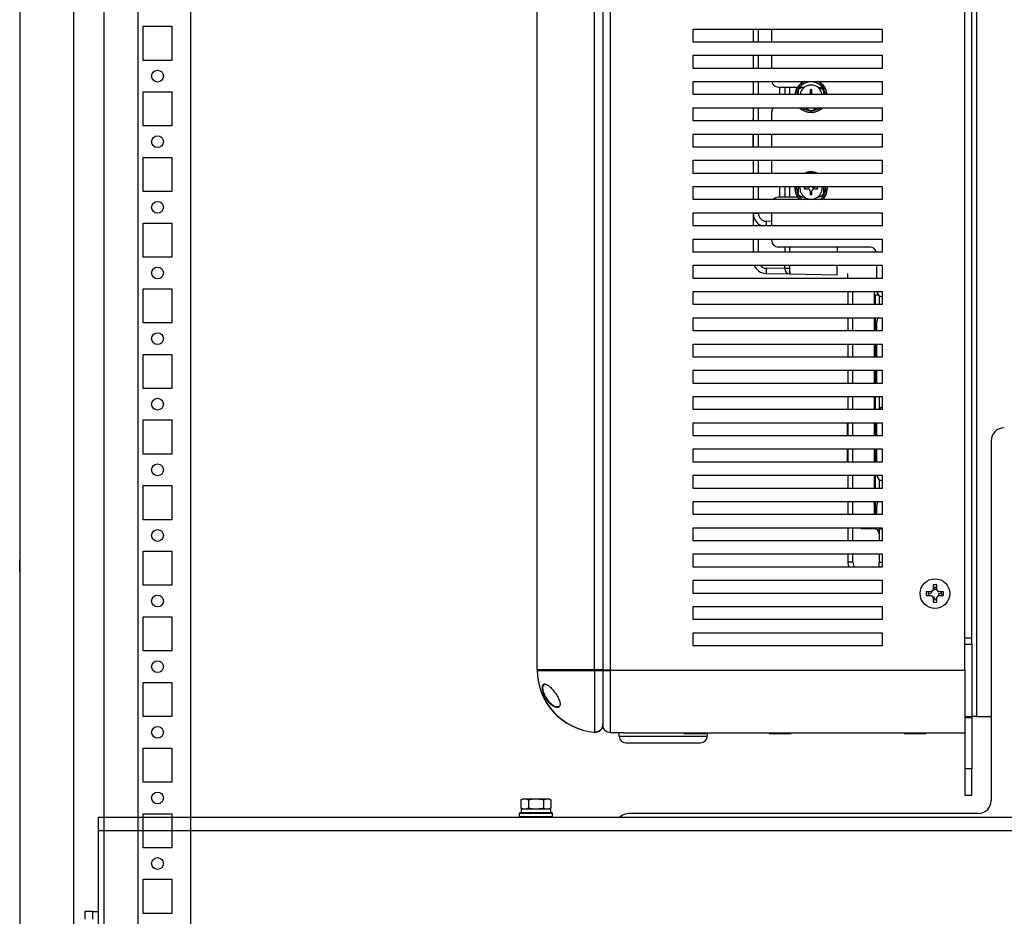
# Model space of a CAD drawing. Header units: inches. Extents: x 1399 to 7113, y 2289 to 6261.
# Tile 67 of 76: x 6249 to 6624, y 3618 to 3960. Entities that reach past the tile are written whole.
import ezdxf

# ---------------------------------------------------------------- set-up
doc = ezdxf.new("R2010")
doc.units = ezdxf.units.IN
doc.header["$MEASUREMENT"] = 0
doc.layers.add('PWR_0150HP', color=7, linetype='Continuous')

# ---------------------------------------------------------------- blocks, each defined once
blk = doc.blocks.new('ENCL_SIDE')
for p, q in [((-279.55, 2091.25), (-279.55, 133.25)), ((-267.91, 168.75), (-267.91, 2058.75)), ((-235.05, 2058.75), (-235.05, 168.75)), ((-255.05, 1189.25), (-255.05, 208.25)), ((-300.05, 1035.78), (-300.05, 133.25)), ((-300.05, 1035.78), (-300.05, 133.22)), ((-253.05, 1004.75), (-253.05, 1017.75)), ((-253.05, 1017.75), (-242.05, 1017.75)), ((-242.05, 1017.75), (-242.05, 1004.75)), ((-235.05, 1017.75), (-235.05, 1004.75)), ((-242.05, 1004.75), (-253.05, 1004.75)), ((-235.05, 1001), (-235.05, 996.5)), ((-253.05, 979.75), (-253.05, 992.75)), ((-253.05, 992.75), (-242.05, 992.75)), ((-242.05, 992.75), (-242.05, 979.75)), ((-235.05, 992.75), (-235.05, 979.75)), ((-242.05, 979.75), (-253.05, 979.75)), ((-235.05, 976), (-235.05, 971.5)), ((-253.05, 954.75), (-253.05, 967.75)), ((-253.05, 967.75), (-242.05, 967.75)), ((-242.05, 967.75), (-242.05, 954.75)), ((-235.05, 967.75), (-235.05, 954.75)), ((-242.05, 954.75), (-253.05, 954.75)), ((-235.05, 951), (-235.05, 946.5)), ((-253.05, 929.75), (-253.05, 942.75)), ((-253.05, 942.75), (-242.05, 942.75)), ((-242.05, 942.75), (-242.05, 929.75)), ((-235.05, 942.75), (-235.05, 929.75)), ((-242.05, 929.75), (-253.05, 929.75)), ((-235.05, 926), (-235.05, 921.5)), ((-253.05, 904.75), (-253.05, 917.75)), ((-253.05, 917.75), (-242.05, 917.75)), ((-242.05, 917.75), (-242.05, 904.75)), ((-235.05, 917.75), (-235.05, 904.75)), ((-242.05, 904.75), (-253.05, 904.75)), ((-235.05, 901), (-235.05, 896.5)), ((-253.05, 879.75), (-253.05, 892.75)), ((-253.05, 892.75), (-242.05, 892.75)), ((-242.05, 892.75), (-242.05, 879.75)), ((-235.05, 892.75), (-235.05, 879.75)), ((-242.05, 879.75), (-253.05, 879.75)), ((-235.05, 876), (-235.05, 871.5)), ((-253.05, 854.75), (-253.05, 867.75)), ((-253.05, 867.75), (-242.05, 867.75)), ((-242.05, 867.75), (-242.05, 854.75)), ((-235.05, 867.75), (-235.05, 854.75)), ((-242.05, 854.75), (-253.05, 854.75)), ((-235.05, 851), (-235.05, 846.5)), ((-253.05, 829.75), (-253.05, 842.75)), ((-253.05, 842.75), (-242.05, 842.75)), ((-242.05, 842.75), (-242.05, 829.75)), ((-235.05, 842.75), (-235.05, 829.75)), ((-242.05, 829.75), (-253.05, 829.75)), ((-235.05, 826), (-235.05, 821.5)), ((-253.05, 804.75), (-253.05, 817.75)), ((-253.05, 817.75), (-242.05, 817.75)), ((-242.05, 817.75), (-242.05, 804.75)), ((-235.05, 817.75), (-235.05, 804.75)), ((-300.05, 810.03), (-300.05, 814.47)), ((-242.05, 804.75), (-253.05, 804.75)), ((-300.05, 801.97), (-300.05, 797.53)), ((-235.05, 801), (-235.05, 796.5)), ((-253.05, 779.75), (-253.05, 792.75)), ((-253.05, 792.75), (-242.05, 792.75)), ((-242.05, 792.75), (-242.05, 779.75)), ((-235.05, 792.75), (-235.05, 779.75)), ((-242.05, 779.75), (-253.05, 779.75)), ((-235.05, 776), (-235.05, 771.5)), ((-253.05, 754.75), (-253.05, 767.75)), ((-253.05, 767.75), (-242.05, 767.75)), ((-242.05, 767.75), (-242.05, 754.75)), ((-235.05, 767.75), (-235.05, 754.75)), ((-242.05, 754.75), (-253.05, 754.75)), ((-235.05, 751), (-235.05, 746.5)), ((-253.05, 729.75), (-253.05, 742.75)), ((-253.05, 742.75), (-242.05, 742.75)), ((-242.05, 742.75), (-242.05, 729.75)), ((-235.05, 742.75), (-235.05, 729.75)), ((-242.05, 729.75), (-253.05, 729.75)), ((-235.05, 726), (-235.05, 721.5)), ((-253.05, 704.75), (-253.05, 717.75)), ((-253.05, 717.75), (-242.05, 717.75)), ((-242.05, 717.75), (-242.05, 704.75)), ((-235.05, 717.75), (-235.05, 704.75)), ((-242.05, 704.75), (-253.05, 704.75)), ((-235.05, 701), (-235.05, 696.5)), ((-253.05, 679.75), (-253.05, 692.75)), ((-253.05, 692.75), (-242.05, 692.75)), ((-242.05, 692.75), (-242.05, 679.75)), ((-235.05, 692.75), (-235.05, 679.75)), ((-242.05, 679.75), (-253.05, 679.75))]:
    blk.add_line(p, q)
for centre in [(-247.55, 998.75), (-247.55, 973.75), (-247.55, 948.75), (-247.55, 923.75), (-247.55, 898.75), (-247.55, 873.75), (-247.55, 848.75), (-247.55, 823.75), (-247.55, 798.75), (-247.55, 773.75), (-247.55, 748.75), (-247.55, 723.75), (-247.55, 698.75)]:
    blk.add_circle(centre, 2.25)
blk = doc.blocks.new('FRAME F_SIDE')
at = {"color": 7, "linetype": 'Continuous'}
for p, q in [((-59.8, 1289.3), (-59.8, 181)), ((-56.9, 181), (-56.9, 1289.3)), ((78.1, 181), (78.1, 1289.3)), ((80.7, 193.35), (80.7, 1276.95)), ((82.6, 163.35), (82.6, 1187.24)), ((-84.8, 181.12), (-84.8, 445.72)), ((-62.94, 181.12), (-62.94, 445.72)), ((-25.4, 420.25), (-25.4, 425.25)), ((-25.4, 425.25), (46.6, 425.25)), ((-2.5, 425.25), (-2.5, 420.25)), ((-0.53, 420.25), (-0.53, 425.25)), ((4.5, 420.25), (4.5, 425.25)), ((46.6, 425.25), (46.6, 420.25)), ((46.6, 420.25), (-25.4, 420.25)), ((-25.4, 410.25), (-25.4, 415.25)), ((-25.4, 415.25), (46.6, 415.25)), ((-2.5, 415.25), (-2.5, 410.25)), ((-0.53, 410.25), (-0.53, 415.25)), ((4.5, 410.25), (4.5, 415.25)), ((46.6, 415.25), (46.6, 410.25)), ((46.6, 410.25), (-25.4, 410.25)), ((-25.4, 400.25), (-25.4, 405.25)), ((-25.4, 405.25), (46.6, 405.25)), ((-2.5, 405.25), (-2.5, 400.25)), ((-0.53, 400.25), (-0.53, 405.25)), ((46.6, 405.25), (46.6, 400.25)), ((7, 403.15), (14.5, 403.15)), ((7.53, 403.15), (7.53, 400.25)), ((9.5, 403.15), (9.5, 400.25)), ((11.47, 400.25), (11.47, 403.15)), ((14.74, 402.4), (16.04, 403.15)), ((15.26, 403.15), (17.09, 403.15)), ((19.84, 402.14), (19.16, 402.14)), ((19.16, 402.14), (19.16, 400.65)), ((19.16, 402.13), (19.27, 402.14)), ((19.16, 402.12), (19.33, 402.14)), ((19.67, 402.14), (19.8, 402.13)), ((19.73, 402.14), (19.8, 402.13)), ((19.84, 400.65), (19.84, 402.14)), ((46.6, 400.25), (-25.4, 400.25)), ((-25.4, 390.25), (-25.4, 395.25)), ((-25.4, 395.25), (46.6, 395.25)), ((-2.5, 395.25), (-2.5, 390.25)), ((-0.53, 390.25), (-0.53, 395.25)), ((17.27, 395.25), (19.5, 393.96)), ((19.5, 393.96), (21.73, 395.25)), ((46.6, 395.25), (46.6, 390.25)), ((46.6, 390.25), (-25.4, 390.25)), ((-2.5, 391.64), (-2.6, 391.04)), ((-2.6, 390.25), (-2.6, 391.04)), ((4.5, 390.25), (4.5, 393.65)), ((-25.4, 380.25), (-25.4, 385.25)), ((-25.4, 385.25), (46.6, 385.25)), ((-2.6, 383.25), (-2.6, 385.25)), ((-2.6, 383.25), (-2.5, 382.47)), ((-2.6, 380.25), (-2.6, 383.25)), ((-2.5, 385.25), (-2.5, 380.25)), ((-0.53, 380.25), (-0.53, 385.25)), ((4.5, 380.25), (4.5, 385.25)), ((46.6, 385.25), (46.6, 380.25)), ((46.6, 380.25), (-25.4, 380.25)), ((-25.4, 370.25), (-25.4, 375.25)), ((-25.4, 375.25), (46.6, 375.25)), ((-2.59, 375.25), (-2.5, 374.79)), ((-2.5, 375.25), (-2.5, 370.25)), ((-0.53, 370.25), (-0.53, 375.25)), ((4.5, 370.65), (4.5, 375.25)), ((46.6, 375.25), (46.6, 370.25)), ((-2.5, 374.08), (-2.6, 374.25)), ((46.6, 370.25), (-25.4, 370.25)), ((4.53, 370.25), (4.5, 370.65)), ((-25.4, 360.25), (-25.4, 365.25)), ((-25.4, 365.25), (46.6, 365.25)), ((-2.5, 365.25), (-2.5, 360.25)), ((-0.53, 360.25), (-0.53, 365.25)), ((7.53, 365.25), (7.53, 361.15)), ((9.5, 365.25), (9.5, 361.15)), ((11.47, 361.15), (11.47, 365.25)), ((13.33, 365.25), (13.3, 364.65)), ((13.4, 364.65), (13.43, 365.25)), ((14, 364.65), (14.03, 365.25)), ((15.25, 364.65), (15.29, 365.25)), ((17.01, 364.99), (17.01, 364.31)), ((18.5, 364.99), (17.01, 364.99)), ((17.01, 364.88), (17.02, 364.99)), ((17.01, 364.82), (17.03, 364.99)), ((17.03, 364.31), (17.01, 364.48)), ((17.02, 364.31), (17.01, 364.42)), ((17.01, 364.31), (18.5, 364.31)), ((21.99, 364.99), (20.5, 364.99)), ((20.5, 364.75), (20.5, 364.99)), ((20.5, 364.31), (21.99, 364.31)), ((21.97, 365.03), (21.98, 364.93)), ((21.97, 365.03), (21.99, 364.86)), ((21.99, 364.52), (21.98, 364.35)), ((21.99, 364.46), (21.98, 364.35)), ((21.99, 364.31), (21.99, 364.99)), ((24.26, 365.25), (24.26, 362.5)), ((46.6, 365.25), (46.6, 360.25)), ((46.6, 360.25), (-25.4, 360.25)), ((14.5, 361.15), (7, 361.15)), ((16.04, 361.15), (14.74, 361.9)), ((17.09, 361.15), (15.26, 361.15)), ((19.16, 363.65), (19.16, 362.16)), ((19.33, 362.16), (19.16, 362.18)), ((19.27, 362.16), (19.16, 362.17)), ((19.16, 362.16), (19.84, 362.16)), ((19.84, 362.18), (19.67, 362.16)), ((19.84, 362.17), (19.73, 362.16)), ((19.84, 362.16), (19.84, 363.65)), ((-25.4, 350.25), (-25.4, 355.25)), ((-25.4, 355.25), (46.6, 355.25)), ((-2.5, 355.25), (-2.5, 355.02)), ((-0.53, 355.02), (-2.5, 355.02)), ((-2.5, 355.02), (-2.5, 350.25)), ((-0.53, 355.02), (-0.53, 355.25)), ((4.5, 350.25), (4.5, 355.25)), ((46.6, 355.25), (46.6, 350.25)), ((46.6, 350.25), (-25.4, 350.25)), ((-0.53, 350.25), (-0.53, 351.04)), ((4.5, 351.98), (2.41, 352.02)), ((-25.4, 340.25), (-25.4, 345.25)), ((-25.4, 345.25), (46.6, 345.25)), ((-2.5, 345.25), (-2.5, 340.25)), ((-0.53, 340.25), (-0.53, 345.25)), ((4.5, 344.65), (4.5, 345.25)), ((46.6, 345.25), (46.6, 340.25)), ((42, 342.15), (7, 342.15)), ((9.5, 342.15), (9.5, 340.25)), ((11.47, 340.25), (11.47, 342.15)), ((29.5, 342.15), (29.5, 340.25)), ((46.6, 340.25), (-25.4, 340.25)), ((-25.4, 330.25), (-25.4, 335.25)), ((-25.4, 335.25), (46.6, 335.25)), ((9.5, 334), (2.41, 334.12)), ((9.5, 333.96), (9.5, 335.25)), ((11.47, 333.96), (9.5, 333.96)), ((29.5, 331.65), (29.5, 335.25)), ((44.5, 330.25), (44.5, 335.25)), ((46.6, 335.25), (46.6, 330.25)), ((46.6, 330.25), (-25.4, 330.25)), ((2.41, 332.12), (11.47, 331.96)), ((11.47, 331.96), (29.5, 331.65)), ((33.5, 330.25), (33.5, 332.13)), ((-25.4, 320.25), (-25.4, 325.25)), ((-25.4, 325.25), (46.6, 325.25)), ((33.5, 325.25), (33.5, 320.25)), ((35.47, 320.25), (35.47, 325.25)), ((43.53, 325.25), (43.53, 320.25)), ((44.03, 323.85), (43.53, 323.86)), ((45.26, 323.85), (44.03, 323.85)), ((44.03, 320.25), (44.03, 323.85)), ((45.5, 323.65), (45.5, 320.25)), ((46.6, 325.25), (46.6, 320.25)), ((46.6, 320.25), (-25.4, 320.25)), ((-25.4, 310.25), (-25.4, 315.25)), ((-25.4, 315.25), (46.6, 315.25)), ((33.5, 315.25), (33.5, 310.25)), ((35.47, 310.25), (35.47, 315.25)), ((43.53, 315.25), (43.53, 310.25)), ((44.03, 310.25), (44.03, 315.25)), ((46.6, 315.25), (46.6, 310.25)), ((44.5, 310.25), (44.5, 313.65)), ((46.6, 310.25), (-25.4, 310.25)), ((-25.4, 300.25), (-25.4, 305.25)), ((-25.4, 305.25), (46.6, 305.25)), ((33.5, 305.25), (33.5, 300.25)), ((35.47, 300.25), (35.47, 305.25)), ((43.53, 305.25), (43.53, 300.25)), ((44.03, 300.25), (44.03, 305.25)), ((44.5, 300.25), (44.5, 305.25)), ((46.6, 305.25), (46.6, 300.25)), ((46.6, 300.25), (-25.4, 300.25)), ((-25.4, 290.25), (-25.4, 295.25)), ((-25.4, 295.25), (46.6, 295.25)), ((33.5, 295.25), (33.5, 290.25)), ((35.47, 290.25), (35.47, 295.25)), ((43.53, 295.25), (43.53, 290.25)), ((44.03, 290.25), (44.03, 295.25)), ((44.5, 290.65), (44.5, 295.25)), ((46.6, 295.25), (46.6, 290.25)), ((46.6, 290.25), (-25.4, 290.25)), ((44.53, 290.25), (44.5, 290.65)), ((-25.4, 280.25), (-25.4, 285.25)), ((-25.4, 285.25), (46.6, 285.25)), ((33.5, 285.25), (33.5, 280.25)), ((35.47, 280.25), (35.47, 285.25)), ((43.53, 285.25), (43.53, 280.25)), ((44.03, 280.25), (44.03, 285.25)), ((45.5, 285.25), (45.5, 280.65)), ((46.6, 285.25), (46.6, 280.25)), ((46.6, 280.25), (-25.4, 280.25)), ((-25.4, 270.25), (-25.4, 275.25)), ((-25.4, 275.25), (46.6, 275.25)), ((33.4, 270.25), (33.4, 275.25)), ((33.5, 275.25), (33.5, 270.25)), ((35.47, 270.25), (35.47, 275.25)), ((43.53, 275.25), (43.53, 270.25)), ((44.03, 270.25), (44.03, 275.25)), ((44.5, 270.25), (44.5, 275.25)), ((46.6, 275.25), (46.6, 270.25)), ((46.6, 270.25), (-25.4, 270.25)), ((88.1, 268.35), (88.1, 131.35)), ((-25.4, 260.25), (-25.4, 265.25)), ((-25.4, 265.25), (46.6, 265.25)), ((33.4, 260.86), (33.4, 265.25)), ((33.5, 265.25), (33.5, 260.25)), ((35.47, 260.25), (35.47, 265.25)), ((43.53, 265.25), (43.53, 260.25)), ((44.03, 260.25), (44.03, 265.25)), ((44.5, 260.25), (44.5, 265.25)), ((46.6, 265.25), (46.6, 260.25)), ((46.6, 260.25), (-25.4, 260.25)), ((33.5, 261.46), (33.4, 260.86)), ((33.4, 260.25), (33.4, 260.86)), ((-25.4, 250.25), (-25.4, 255.25)), ((-25.4, 255.25), (46.6, 255.25)), ((33.5, 255.25), (33.5, 250.25)), ((35.47, 250.25), (35.47, 255.25)), ((43.53, 255.25), (43.53, 250.25)), ((44.03, 250.25), (44.03, 255.25)), ((46.6, 255.25), (46.6, 250.25)), ((45.5, 253.65), (45.5, 250.25)), ((46.6, 250.25), (-25.4, 250.25)), ((-25.4, 240.25), (-25.4, 245.25)), ((-25.4, 245.25), (46.6, 245.25)), ((33.5, 245.25), (33.5, 240.25)), ((35.47, 240.25), (35.47, 245.25)), ((43.53, 245.25), (43.53, 240.25)), ((44.03, 240.25), (44.03, 245.25)), ((46.6, 245.25), (46.6, 240.25)), ((46.6, 240.25), (-25.4, 240.25)), ((44.5, 240.25), (44.5, 243.65)), ((-25.4, 230.25), (-25.4, 235.25)), ((-25.4, 235.25), (46.6, 235.25)), ((33.5, 235.25), (33.5, 230.25)), ((35.47, 230.25), (35.47, 235.25)), ((38.41, 235.02), (43.53, 234.93)), ((45.5, 235.15), (45.5, 230.25)), ((46.6, 235.25), (46.6, 230.25)), ((-85, 230.12), (-85, 229.12)), ((-85, 229.12), (-85, 193.12)), ((-84.9, 231.12), (-84.9, 229.12)), ((-84.9, 229.12), (-84.9, 193.12)), ((46.6, 230.25), (-25.4, 230.25)), ((-85, 228.29), (-84.9, 228.29)), ((-25.4, 220.25), (-25.4, 225.25)), ((-25.4, 225.25), (46.6, 225.25)), ((33.5, 225.25), (33.5, 222.12)), ((35.47, 222.12), (35.47, 225.25)), ((45.5, 225.25), (45.5, 221.96)), ((46.6, 225.25), (46.6, 220.25)), ((-85, 222.56), (-84.9, 222.56)), ((35.47, 222.12), (33.5, 222.12)), ((46.6, 221.96), (45.5, 221.96)), ((45.5, 220.25), (45.5, 221.96)), ((-85, 219.64), (-84.9, 219.64)), ((-85, 218.86), (-84.9, 218.86)), ((46.6, 220.25), (-25.4, 220.25)), ((-85, 216.94), (-84.9, 216.94)), ((-85, 216.49), (-84.9, 216.49)), ((-85, 216.18), (-84.9, 216.18)), ((-85, 215.91), (-84.9, 215.91)), ((-85, 215.42), (-84.9, 215.42)), ((-85, 215.4), (-84.9, 215.4)), ((-85, 214.24), (-84.9, 214.24)), ((-85, 213.8), (-84.9, 213.8)), ((-25.4, 210.25), (-25.4, 215.25)), ((-25.4, 215.25), (46.6, 215.25)), ((46.6, 215.25), (46.6, 210.25)), ((-85, 212.93), (-84.9, 212.93)), ((-85, 212.7), (-84.9, 212.7)), ((-85, 211.6), (-84.9, 211.6)), ((46.6, 210.25), (-25.4, 210.25)), ((65.35, 210.86), (63.4, 210.86)), ((63.4, 210.86), (63.4, 209.44)), ((64.21, 209.89), (65.18, 210.29)), ((65.99, 213.45), (65.99, 211.5)), ((67.41, 213.45), (65.99, 213.45)), ((65.99, 211.57), (66.75, 211.88)), ((66.44, 212.64), (66.75, 211.88)), ((66.75, 211.88), (66.84, 211.67)), ((67.41, 211.5), (67.41, 213.45)), ((68.43, 210.1), (67.96, 209.9)), ((70, 210.86), (68.05, 210.86)), ((69.19, 210.41), (68.43, 210.1)), ((70, 209.44), (70, 210.86)), ((-85, 207.44), (-84.9, 207.44)), ((63.4, 209.44), (65.35, 209.44)), ((65.99, 208.8), (65.99, 206.85)), ((65.99, 206.85), (67.41, 206.85)), ((66.65, 208.42), (66.45, 208.89)), ((66.96, 207.66), (66.65, 208.42)), ((67.41, 206.85), (67.41, 208.8)), ((68.05, 209.44), (70, 209.44)), ((-85, 205.92), (-84.9, 205.92)), ((-85, 205.9), (-84.9, 205.9)), ((-85, 204.72), (-84.9, 204.72)), ((-85, 203.89), (-84.9, 203.89)), ((-85, 203.22), (-84.9, 203.22)), ((-25.4, 200.25), (-25.4, 205.25)), ((-25.4, 205.25), (46.6, 205.25)), ((46.6, 205.25), (46.6, 200.25)), ((-85, 200.64), (-84.9, 200.64)), ((-85, 200.19), (-84.9, 200.19)), ((-85, 199.12), (-84.9, 199.12)), ((-85, 199.1), (-84.9, 199.1)), ((46.6, 200.25), (-25.4, 200.25)), ((-85, 197.89), (-84.9, 197.89)), ((-85, 197.76), (-84.9, 197.76)), ((-85, 197.48), (-84.9, 197.48)), ((-85, 197.08), (-84.9, 197.08)), ((-85, 196.87), (-84.9, 196.87)), ((-85, 196.6), (-84.9, 196.6)), ((-85, 196.42), (-84.9, 196.42)), ((-85, 195.22), (-84.9, 195.22)), ((-25.4, 190.25), (-25.4, 195.25)), ((-25.4, 195.25), (46.6, 195.25)), ((46.6, 195.25), (46.6, 190.25)), ((-85, 193.72), (-84.9, 193.72)), ((-85, 193.7), (-84.9, 193.7)), ((-85, 193.12), (-85, 192.12)), ((-84.9, 193.12), (-84.9, 191.12)), ((78.1, 193.35), (80.7, 193.35)), ((80.7, 190.85), (80.7, 193.35)), ((46.6, 190.25), (-25.4, 190.25)), ((78.1, 190.85), (80.7, 190.85)), ((80.7, 190.85), (80.7, 163.35)), ((-62.94, 181.12), (-84.8, 181.12)), ((-84.8, 180.92), (-62.94, 180.92)), ((-83.3, 181.12), (-83.3, 180.92)), ((-82.8, 181.12), (-82.8, 180.92)), ((-81.8, 181.12), (-81.8, 180.92)), ((-78.99, 180.92), (-78.92, 181.12)), ((-78.29, 181.12), (-78.49, 180.92)), ((-59.8, 181.12), (-62.94, 181.12)), ((-62.94, 180.92), (-62.94, 157.35)), ((-56.9, 181), (-59.8, 181)), ((-59.8, 180.78), (-59.8, 160.05)), ((-56.9, 181), (78.1, 181)), ((-56.9, 157.15), (-56.9, 181)), ((-56.9, 157.15), (-56.9, 180.86)), ((78.1, 181), (78.1, 170.37)), ((78.1, 170.37), (78.1, 163.35)), ((-76.97, 167.01), (-77.1, 167)), ((78.1, 163.35), (78.1, 162.85)), ((78.1, 163.35), (80.7, 163.35)), ((80.7, 162.85), (78.1, 162.85)), ((78.1, 162.85), (78.1, 143.35)), ((80.7, 163.35), (80.7, 162.85)), ((82.6, 163.35), (80.7, 163.35)), ((80.7, 162.85), (80.7, 143.35)), ((82.6, 163.35), (88.1, 163.35)), ((-51.9, 157.15), (-56.9, 157.15)), ((-53.55, 155.85), (-53.55, 157.15)), ((-53.55, 155.85), (-30.38, 155.85)), ((-51.9, 157.15), (78.1, 157.15)), ((-30.38, 155.85), (-20.05, 155.85)), ((-28.9, 156.85), (-20.5, 156.85)), ((-26.93, 156.85), (-26.78, 157.15)), ((-26.87, 156.85), (-26.72, 157.15)), ((-22.47, 156.85), (-22.62, 157.15)), ((-20.05, 157.15), (-20.05, 155.85)), ((3.55, 156.85), (3.55, 157.15)), ((3.55, 156.85), (11.95, 156.85)), ((11.95, 157.15), (11.95, 156.85)), ((54.95, 156.85), (54.95, 157.15)), ((54.95, 156.85), (63.35, 156.85)), ((63.35, 157.15), (63.35, 156.85)), ((-51.05, 153.35), (-31.34, 153.35)), ((-31.34, 153.35), (-22.55, 153.35)), ((80.7, 143.35), (78.1, 143.35)), ((78.1, 143.35), (78.1, 133.35)), ((80.7, 133.35), (80.7, 143.35)), ((-90.99, 131.54), (-90.19, 132)), ((-90.99, 131.54), (-90.99, 128.46)), ((-90.19, 132), (-85.3, 132)), ((-88.14, 131.54), (-88.14, 128.46)), ((-85.3, 132), (-80.41, 132)), ((-82.46, 131.54), (-82.46, 128.46)), ((-80.41, 132), (-79.61, 131.54)), ((-79.61, 131.54), (-79.61, 128.46)), ((78.1, 133.35), (80.7, 133.35)), ((-90.19, 128), (-90.99, 128.46)), ((-90.8, 126.6), (-90.8, 128)), ((-79.8, 128), (-90.8, 128)), ((-79.61, 128.46), (-80.41, 128)), ((-79.8, 128), (-79.8, 126.6)), ((-252, 125), (188.1, 125)), ((-252, 125), (-252, 119.9)), ((-91.5, 125.1), (-91.5, 126.5)), ((-91.5, 126.5), (-79.1, 126.5)), ((-79.1, 125.1), (-91.5, 125.1)), ((-79.2, 126.6), (-91.4, 126.6)), ((-79.1, 126.5), (-79.1, 125.1)), ((83.1, 126.35), (-49.9, 126.35)), ((-252, 119.9), (-252, 89.1)), ((-252, 119.9), (188.1, 119.9)), ((-254.1, 89.1), (-257.1, 89.1)), ((-257.1, 89.1), (-257.1, 86.1)), ((-254.1, 86.1), (-254.1, 89.1)), ((-254.1, 89.1), (-252, 89.1)), ((-252, 89.1), (-252, 59.1))]:
    blk.add_line(p, q, dxfattribs=at)
at = {"color": 7, "linetype": 'Continuous', "flags": 128}
for points in [[(64.3, 209.44), (64.21, 210.34), (64.3, 210.86)], [(65.99, 212.55), (66.89, 212.64), (67.41, 212.55)], [(69.1, 210.86), (69.19, 209.96), (69.1, 209.44)], [(67.41, 207.75), (66.51, 207.66), (65.99, 207.75)]]:
    blk.add_lwpolyline(points, dxfattribs=at)
at = {"color": 7, "linetype": 'Continuous'}
blk.add_circle((66.7, 210.15), 5.65, dxfattribs=at)
for centre, radius, start, end in [((7, 405.65), 2.5, 189.2069, 270), ((19.5, 399.65), 6.2, 115.4146, 174.4466), ((19.5, 399.65), 6.1, 113.3598, 174.3552), ((19.5, 399.65), 5.5, 6.2629, 173.7371), ((19.5, 399.65), 6.1, 5.6448, 66.6402), ((19.5, 399.65), 6.2, 5.5534, 64.5854), ((19.5, 399.65), 4.25, 8.1159, 171.8841), ((21.5, 399.65), 3.5, 9.8709, 82.5614), ((18.5, 400.65), 0.661, 322.7456, 0), ((20.5, 400.65), 0.661, 180, 217.2544), ((7, 393.65), 2.5, 140.2082, 180), ((19.5, 399.65), 6.2, 225.2087, 314.7913), ((19.5, 399.65), 6.1, 226.1629, 313.8371), ((19.5, 399.65), 5.5, 233.1301, 306.8699), ((19.5, 364.65), 6.2, 64.5854, 115.4146), ((19.5, 364.65), 6.1, 66.6402, 113.3598), ((19.5, 364.65), 6.2, 180, 225.2087), ((19.5, 364.65), 6.1, 180, 226.1629), ((19.5, 364.65), 5.5, 180, 233.1301), ((19.5, 364.65), 4.25, 180, 8.1159), ((18.5, 365.65), 0.661, 270, 322.7456), ((18.5, 363.65), 0.661, 0, 90), ((20.5, 365.65), 0.902, 206.3272, 270), ((20.5, 363.65), 0.661, 90, 180), ((20.5, 365.65), 0.661, 217.2544, 270), ((21.5, 364.65), 3.5, 277.4386, 9.8709), ((19.5, 364.65), 5.5, 306.8699, 6.2629), ((19.5, 364.65), 6.1, 313.8371, 5.6448), ((19.5, 364.65), 6.2, 314.7913, 5.5534), ((7, 358.65), 2.5, 90, 140.2082), ((2.5, 355.02), 5, 180, 252.4518), ((2.47, 355.02), 3, 180, 269), ((65.28, 350.7), 62.88, 178.7966, 180.4075), ((7, 344.65), 2.5, 180, 270), ((42, 339.65), 2.5, 13.8865, 90), ((2.5, 337.12), 5, 201.9878, 269), ((2.47, 337.12), 3, 218.61, 269), ((31.02, 333.12), 28.63, 177.9986, 182.0014), ((11.5, 333.96), 2, 180, 269), ((21.35, 332.55), 9.9, 178.3698, 183.4165), ((47, 325.65), 2.5, 189.2069, 260.7931), ((47, 313.65), 2.5, 140.2082, 180), ((47, 278.65), 2.5, 99.2069, 140.2082), ((93.1, 268.35), 5, 90, 180), ((47, 255.65), 2.5, 189.2069, 260.7931), ((47, 243.65), 2.5, 140.2082, 180), ((40.01, 235.22), 1.61, 178.8952, 187.1659), ((43.5, 232.93), 2, 0, 89), ((47, 237.15), 2.5, 229.4642, 260.7931), ((38.5, 222.12), 5, 180, 201.9878), ((38.47, 222.12), 3, 180, 218.61), ((66.7, 210.15), 1.52, 152.1882, 174.6365), ((66.7, 210.15), 1.52, 117.8118, 152.1882), ((66.7, 210.15), 1.52, 62.1882, 84.6365), ((66.7, 210.15), 1.52, 27.8118, 62.1882), ((66.7, 210.15), 1.52, 332.1882, 354.6365), ((66.7, 210.15), 1.52, 207.8118, 242.1882), ((66.7, 210.15), 1.52, 242.1882, 264.6365), ((66.7, 210.15), 1.52, 297.8118, 332.1882), ((-60.95, 181.12), 23.85, 180, 265.2084), ((-60.95, 181.12), 23.85, 180.4805, 265.2082), ((-62.7, 160.24), 2.9, 265.2084, 0), ((-51.05, 155.85), 2.5, 180, 270), ((-22.55, 155.85), 2.5, 270, 0), ((83.1, 131.35), 5, 270, 0), ((-91.4, 126.5), 0.1, 90, 180), ((-91.4, 125.1), 0.1, 180, 270), ((-79.2, 126.5), 0.1, 0, 90), ((-79.2, 125.1), 0.1, 270, 0), ((-49.9, 121.35), 5, 90, 133.1136)]:
    blk.add_arc(centre, radius, start, end, dxfattribs=at)
at = {"color": 7, "linetype": 'Continuous', "extrusion": (0, 0, -1)}
for centre, major_axis, ratio, start_param, end_param in [((11.5, 336.96), (0.03, 5), 0.006979, 3.141666, 4.362253), ((43.5, 236.93), (-0.03, 2), 0.017429, 2.567296, 3.142201)]:
    blk.add_ellipse(centre, major_axis=major_axis, ratio=ratio, start_param=start_param, end_param=end_param, dxfattribs=at)
at = {"color": 7, "linetype": 'Continuous'}
for points, knots in [([(14.58, 402.49), (14.58, 401.81), (14.58, 401.07), (14.58, 400.31), (14.58, 400.25)], [0, 0, 0, 0, 0.92281, 1, 1, 1, 1]), ([(24.42, 400.25), (24.42, 400.31), (24.42, 401.07), (24.42, 401.81), (24.42, 402.49)], [0, 0, 0, 0, 0.07719, 1, 1, 1, 1]), ([(-2.6, 391.04), (-2.6, 390.98), (-2.6, 390.72), (-2.53, 390.45), (-2.48, 390.25)], [0, 0, 0, 0, 0.2317668, 1, 1, 1, 1]), ([(-2.4, 385.25), (-2.46, 384.97), (-2.61, 384.31), (-2.6, 383.64), (-2.6, 383.25)], [0, 0, 0, 0, 0.424034, 1, 1, 1, 1]), ([(14.58, 365.25), (14.58, 364.33), (14.58, 363.16), (14.58, 362.05), (14.58, 361.81)], [0, 0, 0, 0, 0.7856708, 1, 1, 1, 1]), ([(33.4, 260.86), (33.4, 260.79), (33.4, 260.59), (33.45, 260.39), (33.49, 260.25)], [0, 0, 0, 0, 0.303984, 1, 1, 1, 1]), ([(65.99, 211.22), (65.99, 211.22), (65.99, 211.31), (65.99, 211.4), (65.99, 211.48), (65.99, 211.5)], [0, 0, 0, 0, 0.065302, 0.87035, 1, 1, 1, 1]), ([(65.99, 208.8), (65.99, 208.82), (65.99, 208.9), (65.99, 208.99), (65.99, 209.08), (65.99, 209.08)], [0, 0, 0, 0, 0.1296497, 0.9346977, 1, 1, 1, 1]), ([(-62.94, 180.92), (-62.64, 180.92), (-62.01, 180.92), (-61.24, 180.92), (-60.56, 180.92), (-60.05, 180.92), (-59.82, 180.92), (-59.8, 180.92), (-59.8, 180.92)], [0, 0, 0, 0, 0.187117, 0.390896, 0.518442, 0.722235, 0.926036, 1, 1, 1, 1]), ([(-59.8, 180.78), (-59.77, 180.78), (-59.7, 180.79), (-59.2, 180.8), (-58.47, 180.82), (-57.65, 180.84), (-57.11, 180.85), (-56.9, 180.86)], [0, 0, 0, 0, 0.214635, 0.429271, 0.643959, 0.858688, 1, 1, 1, 1]), ([(-76.07, 168.07), (-76.08, 168.32), (-76.12, 168.81), (-76.42, 169.68), (-76.83, 170.56), (-77.49, 171.71), (-78.46, 173.06), (-79.67, 174.4), (-80.84, 175.38), (-81.71, 175.77), (-82.26, 175.73), (-82.59, 175.5), (-82.79, 175.06), (-82.86, 174.42), (-82.79, 173.63), (-82.57, 172.74), (-82.25, 171.81), (-81.69, 170.59), (-80.82, 169.2), (-79.66, 167.89), (-78.45, 167.02), (-77.49, 166.71), (-76.82, 166.78), (-76.41, 167.01), (-76.12, 167.42), (-76.08, 167.86), (-76.07, 168.07)], [0, 0, 0, 0, 0.030467, 0.062402, 0.092549, 0.124892, 0.186947, 0.249282, 0.31178, 0.374461, 0.405995, 0.437636, 0.469305, 0.500899, 0.532444, 0.564045, 0.595316, 0.626805, 0.689153, 0.751311, 0.813481, 0.875513, 0.907747, 0.9378, 0.969628, 1, 1, 1, 1]), ([(-77.1, 167), (-77.14, 166.99), (-77.51, 166.94), (-78.16, 167.2), (-78.87, 167.63), (-79.27, 167.94), (-79.85, 168.45), (-80.68, 169.36), (-81.53, 170.71), (-82.06, 171.87), (-82.38, 172.75), (-82.58, 173.58), (-82.65, 174.32), (-82.59, 174.92), (-82.39, 175.33), (-82.11, 175.56), (-81.86, 175.56), (-81.75, 175.56)], [0, 0, 0, 0, 0.0190766, 0.1439991, 0.2069288, 0.2480287, 0.269462, 0.3941204, 0.5183122, 0.5824712, 0.6420769, 0.7047014, 0.7654337, 0.8263147, 0.8890014, 0.9489914, 1, 1, 1, 1]), ([(-77.09, 166.98), (-76.94, 166.99), (-76.7, 167.02), (-76.53, 167.21), (-76.46, 167.29)], [0, 0, 0, 0, 0.621932, 1, 1, 1, 1]), ([(-59.8, 160.24), (-59.82, 160), (-59.86, 159.44), (-60.19, 158.72), (-60.73, 158.06), (-61.45, 157.57), (-62.26, 157.33), (-62.76, 157.35), (-62.94, 157.35)], [0, 0, 0, 0, 0.149833, 0.353546, 0.481061, 0.684755, 0.88845, 1, 1, 1, 1]), ([(-56.9, 157.15), (-57.23, 157.18), (-57.88, 157.25), (-58.75, 157.75), (-59.4, 158.48), (-59.75, 159.3), (-59.79, 159.84), (-59.8, 160.05)], [0, 0, 0, 0, 0.214785, 0.429557, 0.644315, 0.859046, 1, 1, 1, 1]), ([(-23.82, 157.25), (-23.82, 157.22), (-23.8, 157.09), (-23.79, 156.96), (-23.78, 156.85)], [0, 0, 0, 0, 0.196501, 1, 1, 1, 1]), ([(-90.99, 131.54), (-90.48, 131.77), (-89.53, 132.2), (-88.58, 131.75), (-88.14, 131.54)], [0, 0, 0, 0, 0.534715, 1, 1, 1, 1]), ([(-88.14, 131.54), (-87.9, 131.6), (-86.73, 131.92), (-84.77, 132.11), (-83.14, 131.71), (-82.46, 131.54)], [0, 0, 0, 0, 0.129335, 0.634096, 1, 1, 1, 1]), ([(-82.46, 131.54), (-81.95, 131.77), (-81, 132.2), (-80.05, 131.75), (-79.61, 131.54)], [0, 0, 0, 0, 0.534716, 1, 1, 1, 1]), ([(-88.14, 128.46), (-88.65, 128.23), (-89.6, 127.8), (-90.55, 128.25), (-90.99, 128.46)], [0, 0, 0, 0, 0.534711, 1, 1, 1, 1]), ([(-82.46, 128.46), (-83.14, 128.29), (-84.77, 127.89), (-86.73, 128.08), (-87.9, 128.4), (-88.14, 128.46)], [0, 0, 0, 0, 0.365904, 0.870665, 1, 1, 1, 1]), ([(-79.61, 128.46), (-80.12, 128.23), (-81.07, 127.8), (-82.02, 128.25), (-82.46, 128.46)], [0, 0, 0, 0, 0.5347208, 1, 1, 1, 1])]:
    blk.add_open_spline(points, degree=3, knots=knots, dxfattribs=at)

msp = doc.modelspace()

# ---------------------------------------------------------------- block references
msp.add_blockref('ENCL_SIDE', (6548.735, 2939.541))
at = {"layer": 'PWR_0150HP'}
msp.add_blockref('FRAME F_SIDE', (6530.584, 3530.978), dxfattribs=at)

doc.saveas('drawing.dxf')
